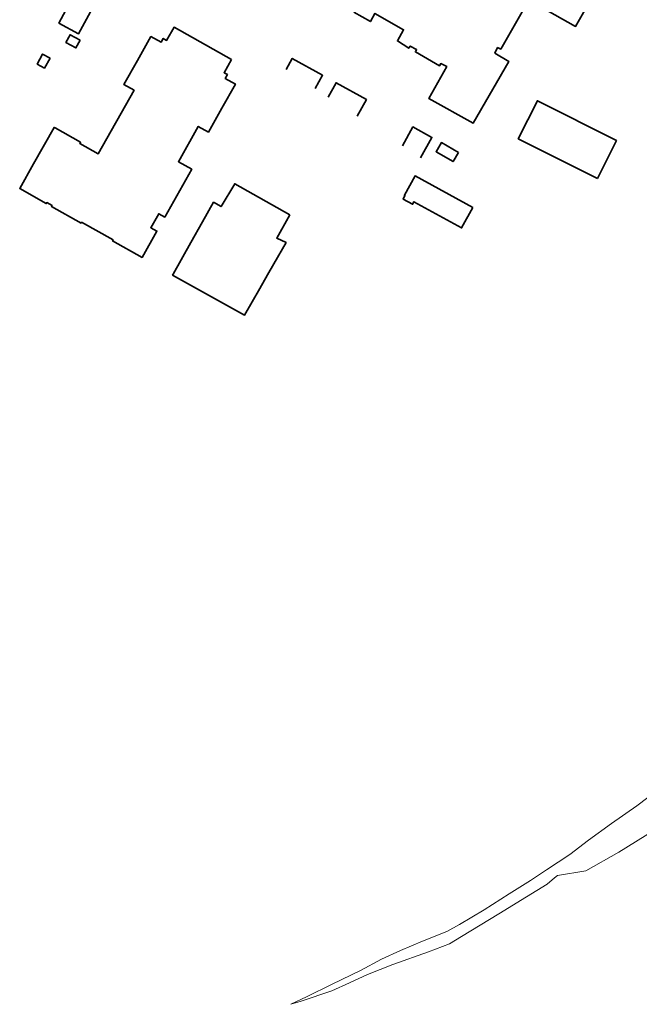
# Model space of a CAD drawing. Extents: x 152761 to 155748, y 459947 to 462743.
# Tile 2 of 256: x 153410 to 153586, y 460048 to 460327. Entities that reach past the tile are written whole.
import ezdxf

# ---------------------------------------------------------------- set-up
doc = ezdxf.new("R2010")
doc.units = 0
doc.header["$LTSCALE"] = 0.75
doc.layers.add('B-RO-GR-GROENVOORZIENING-GV', color=251, linetype='CONTINUOUS', lineweight=18)
doc.layers.add('B-RO-OG-BEBOUWING-GV', color=6, linetype='CONTINUOUS', lineweight=35)

msp = doc.modelspace()

# ---------------------------------------------------------------- linework, layer by layer
at = {"layer": 'B-RO-GR-GROENVOORZIENING-GV', "flags": 128}
msp.add_lwpolyline([(153591.592, 460109.092), (153585.344, 460104.429), (153578.154, 460099.368), (153571.625, 460094.702), (153566.3, 460090.614), (153559.682, 460086.227), (153555.173, 460083.246), (153549.152, 460079.417), (153542.047, 460074.936), (153535.066, 460070.765), (153531.497, 460068.771), (153524.613, 460066.032), (153518.306, 460063.414), (153512.911, 460060.939), (153507.018, 460057.752), (153499.003, 460053.849), (153491.682, 460050.262), (153487.258, 460048.16), (153490.209, 460049.016), (153498.914, 460052.002), (153503.84, 460054.222), (153508.994, 460056.622), (153516.138, 460059.465), (153526.235, 460063.022), (153532.23, 460065.323), (153535.619, 460067.322), (153546.178, 460073.777), (153554.05, 460078.583), (153559.891, 460082.219), (153561.988, 460084.03), (153562.85, 460084.67), (153570.836, 460085.955), (153580.176, 460091.243), (153590.413, 460097.611)], dxfattribs=at)
at = {"layer": 'B-RO-OG-BEBOUWING-GV', "flags": 128}
for points in [[(153431.029, 460336.585), (153425.576, 460339.587), (153420.959, 460331.202), (153423.544, 460329.778), (153421.517, 460326.097), (153427.082, 460323.03), (153430.533, 460329.297), (153427.839, 460330.782)], [(153470.415, 460315.798), (153454.184, 460324.954), (153452.061, 460321.226), (153451.111, 460321.753), (153450.511, 460320.705), (153447.632, 460322.299), (153443.821, 460315.509), (153439.982, 460308.704), (153442.855, 460307.087), (153432.702, 460289.083), (153427.486, 460291.997), (153427.656, 460292.36), (153420.457, 460296.419), (153420.171, 460296.58), (153414.336, 460286.211), (153410.421, 460279.232), (153417.963, 460274.988), (153418.111, 460275.249), (153419.592, 460274.415), (153419.445, 460274.154), (153427.812, 460269.446), (153427.96, 460269.708), (153436.893, 460264.682), (153436.745, 460264.42), (153445.111, 460259.712), (153449.321, 460267.198), (153447.58, 460268.158), (153449.809, 460272.087), (153451.54, 460271.149), (153459.162, 460284.727), (153455.412, 460286.824), (153461.04, 460296.855), (153463.917, 460295.236), (153467.742, 460302.034), (153471.547, 460308.827), (153468.695, 460310.448), (153469.277, 460311.504), (153468.325, 460312.043)], [(153427.524, 460321.238), (153424.693, 460322.798), (153423.512, 460320.656), (153426.343, 460319.096)], [(153419.057, 460316.21), (153416.889, 460317.318), (153415.397, 460314.518), (153417.445, 460313.375)], [(153574.124, 460282.055), (153579.543, 460292.814), (153557.136, 460304.098), (153551.717, 460293.339)], [(153534.742, 460289.475), (153529.914, 460292.27), (153528.411, 460289.674), (153533.232, 460286.883)], [(153538.832, 460273.832), (153522.473, 460282.827), (153519.456, 460277.339), (153519.614, 460277.252), (153519.064, 460276.252), (153521.748, 460274.777), (153522.154, 460275.515), (153535.671, 460268.083)], [(153486.996, 460271.774), (153471.39, 460280.586), (153467.518, 460274.15), (153465.391, 460275.351), (153462.268, 460269.817), (153458.946, 460263.935), (153453.879, 460254.961), (153453.761, 460254.752), (153474.165, 460243.38), (153478.477, 460250.92), (153480.689, 460254.787), (153482.484, 460257.925), (153485.921, 460263.935), (153483.276, 460265.187)]]:
    msp.add_lwpolyline(points, close=True, dxfattribs=at)
for points in [[(153505.148, 460329.185), (153509.792, 460326.538), (153511.108, 460328.848), (153519.192, 460324.24), (153517.445, 460321.055), (153520.697, 460318.983), (153521.101, 460319.616), (153522.898, 460318.59), (153522.543, 460317.969), (153529.415, 460314.044), (153529.759, 460314.647), (153531.443, 460313.792), (153526.367, 460304.787), (153538.894, 460297.725), (153549.049, 460315.225), (153545.102, 460317.627), (153545.842, 460319.193), (153546.735, 460318.739), (153554.674, 460332.693), (153567.95, 460325.179), (153575.966, 460339.344)], [(153494.176, 460307.558), (153496.27, 460311.332), (153487.649, 460316.117), (153485.913, 460312.989)], [(153506.058, 460299.748), (153508.66, 460304.427), (153500.079, 460309.2), (153497.83, 460305.156)], [(153524.04, 460287.93), (153527.265, 460293.721), (153521.876, 460296.722), (153518.872, 460291.327)]]:
    msp.add_lwpolyline(points, dxfattribs=at)

doc.saveas('drawing.dxf')
